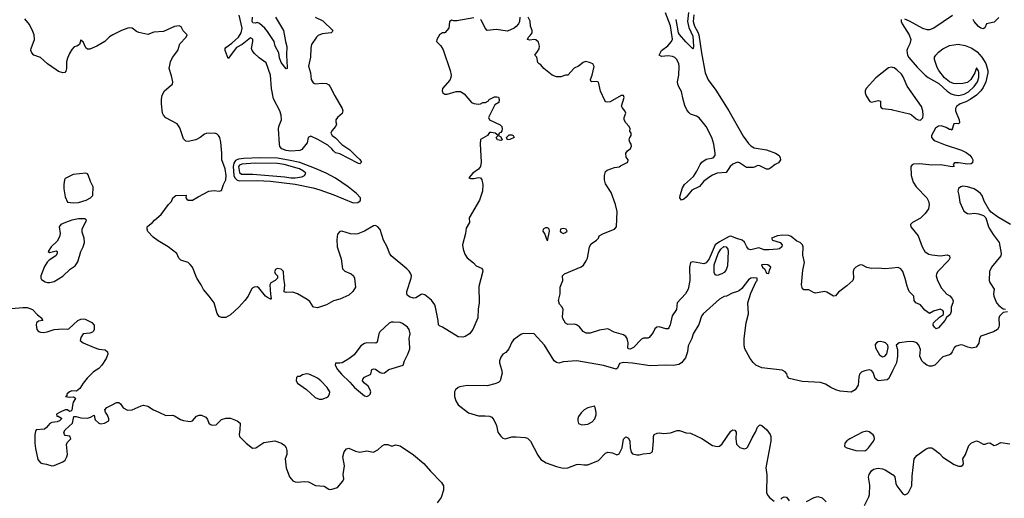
# Model space of a CAD drawing. Header units: inches. Extents: x 1384664 to 1536621, y 460766 to 646467.
# Tile 233 of 256: x 1482183 to 1491000, y 501237 to 505527. Entities that reach past the tile are written whole.
import ezdxf

# ---------------------------------------------------------------- set-up
doc = ezdxf.new("R2010")
doc.units = ezdxf.units.IN
doc.header["$MEASUREMENT"] = 0
doc.layers.add('B4580', color=7, linetype='Continuous')
doc.layers.add('B4590', color=7, linetype='Continuous')

msp = doc.modelspace()

# ---------------------------------------------------------------- linework, layer by layer
at = {"layer": 'B4580', "color": 5}
for points, elevation in [([(1486250, 505543.7), (1486097.2, 505517.2), (1486070, 505518), (1486050, 505524), (1486031, 505509), (1486026, 505450), (1485990, 505408.7), (1485970, 505409), (1485942.8, 505390), (1485919.1, 505350), (1485914, 505330), (1485953.4, 505293.4), (1485975.5, 505255.5), (1486037.9, 505070), (1486045.6, 505030), (1486044.5, 505010), (1486034.9, 504985.1), (1485970.3, 504910), (1485965.7, 504890), (1485972.4, 504870), (1485990, 504859), (1486010, 504860.2), (1486090, 504882.8), (1486130, 504882.9), (1486161.8, 504861.8), (1486230, 504785.3), (1486250, 504775.5), (1486290, 504770.5), (1486310, 504773.4), (1486330, 504784), (1486355.3, 504784.7), (1486380.4, 504799.6), (1486388, 504810), (1486434, 504834), (1486456, 504836), (1486470, 504832), (1486476, 504810), (1486474, 504786), (1486436.9, 504763.1), (1486381.3, 504650), (1486390.5, 504630), (1486484.9, 504584.9), (1486500.4, 504570), (1486504.4, 504550), (1486499.3, 504530), (1486490, 504516), (1486478, 504510), (1486471.3, 504490), (1486490, 504476), (1486504.7, 504450), (1486490, 504444.5), (1486461.2, 504450), (1486449.3, 504470.7), (1486468, 504490), (1486442, 504510), (1486403.5, 504516.5), (1486390, 504515.3), (1486371.3, 504490), (1486310, 504454), (1486304.9, 504415.1), (1486316.8, 504250), (1486310.2, 504210), (1486292, 504188), (1486239.4, 504150), (1486204.9, 504110), (1486223.8, 504103.8), (1486250, 504102.8), (1486290, 504111.2), (1486310, 504110.3), (1486322, 504090), (1486331.4, 504050), (1486327, 503990), (1486301.6, 503910), (1486206.8, 503750), (1486211, 503710), (1486182, 503658), (1486174.9, 503610), (1486149.3, 503510), (1486152.9, 503470), (1486170, 503426), (1486190, 503392.7), (1486247.1, 503347.1), (1486270, 503320.5), (1486318.4, 503298.4), (1486328.1, 503288.1), (1486330, 503274), (1486294.4, 503134.4), (1486297.1, 502990), (1486287.8, 502932.2), (1486286.4, 502853.6), (1486240.8, 502750), (1486210.3, 502710), (1486172.4, 502687.6), (1486150, 502680.4), (1486110, 502685.4), (1485970, 502771.1), (1485942, 502782), (1485932.6, 502792.6), (1485930.8, 502830), (1485907.2, 502950), (1485899.4, 502970), (1485870, 503011.8), (1485810, 503062), (1485790, 503067.1), (1485776.9, 503063.1), (1485730, 503034.7), (1485710, 503031.5), (1485679.6, 503039.6), (1485654.8, 503054.8), (1485649.6, 503069.6), (1485649.7, 503090), (1485688.8, 503210), (1485690.6, 503230), (1485684.5, 503250), (1485670, 503273.7), (1485650, 503292.4), (1485508.7, 503410), (1485494, 503434), (1485473.1, 503490), (1485439.3, 503550), (1485410, 503647.3), (1485391.2, 503671.2), (1485370, 503682.2), (1485350, 503678.7), (1485270, 503632), (1485210, 503606.6), (1485190, 503603.2), (1485146.1, 503606.1), (1485068.5, 503631.5), (1485050, 503629.3), (1485030, 503604), (1485022, 503558), (1485024.7, 503490), (1485063, 503383), (1485073.5, 503293.5), (1485093.4, 503273.4), (1485150.8, 503250), (1485170.8, 503230), (1485180.7, 503210), (1485190.7, 503130), (1485167.3, 503090), (1485130, 503058.7), (1485050, 503021.5), (1484994.4, 503005.6), (1484931.3, 502970), (1484850, 502945.2), (1484818, 502950), (1484810, 502954), (1484779.8, 502999.8), (1484758.2, 503018.2), (1484670, 503069.7), (1484630, 503085.6), (1484570, 503082.7), (1484550, 503088.7), (1484558.4, 503150), (1484548.7, 503210), (1484545.2, 503270), (1484524, 503290), (1484490, 503298), (1484476, 503290), (1484466, 503270), (1484471.1, 503251.1), (1484492, 503230), (1484492, 503210), (1484471.3, 503190), (1484433, 503167), (1484423, 503150), (1484427.5, 503067.5), (1484435.3, 503024.7), (1484430, 503018), (1484425.6, 503025.6), (1484410, 503029.4), (1484382.7, 503050), (1484323.3, 503123.3), (1484310, 503132.3), (1484282, 503130), (1484270, 503124), (1484258.8, 503110), (1484228, 503050), (1484199.5, 503010), (1484144.4, 502950), (1484070, 502880.9), (1484030, 502857.2), (1483990, 502858), (1483970, 502867), (1483950, 502893.2), (1483923, 502990), (1483880.5, 503050), (1483827.9, 503107.9), (1483808.4, 503150), (1483769.9, 503209.9), (1483730, 503307.3), (1483710, 503334), (1483690, 503349.6), (1483625.2, 503370), (1483609.3, 503390), (1483589.4, 503430), (1483513.3, 503490), (1483423.4, 503543.4), (1483377.8, 503577.8), (1483330, 503629.6), (1483325.1, 503650), (1483325.4, 503670), (1483330, 503677.1), (1483371.7, 503708.3), (1483390, 503730.6), (1483450, 503782), (1483515.1, 503870), (1483542, 503898), (1483555.3, 503930), (1483582, 503950), (1483674, 503954), (1483672, 503930), (1483679.6, 503919.6), (1483692, 503910), (1483730, 503908.9), (1483779.5, 503940.5), (1483878, 503990), (1483924.4, 503995.6), (1483970, 503988.7), (1483990, 503994.9), (1484006.9, 504050), (1484027.8, 504092.2), (1484030.9, 504130), (1484022.7, 504190), (1483993.3, 504270), (1483992.5, 504330), (1483982.8, 504430), (1483974.6, 504470), (1483962.1, 504490), (1483950, 504502.1), (1483930, 504509.2), (1483852.3, 504507.7), (1483837.8, 504502.2), (1483799, 504470), (1483759.5, 504450), (1483690, 504435), (1483670, 504438.8), (1483650, 504458.5), (1483616.4, 504556.4), (1483593.7, 504593.7), (1483490, 504648.2), (1483470, 504669.6), (1483462.7, 504690), (1483453.3, 504773.3), (1483453, 504810), (1483459.3, 504850), (1483478.5, 504890), (1483540.3, 504939.7), (1483549.8, 504950), (1483554.4, 504970), (1483543.1, 505023.1), (1483521.6, 505090), (1483531.8, 505150), (1483551.2, 505188.8), (1483598, 505250), (1483616, 505310), (1483672.7, 505370), (1483681.2, 505390), (1483677, 505397), (1483647.5, 505427.5), (1483630, 505462), (1483610, 505473.2), (1483570, 505467), (1483470, 505421.6), (1483385.1, 505414.9), (1483330, 505392.7), (1483250, 505412.3), (1483230, 505420.9), (1483189.6, 505449.6), (1483170, 505454), (1483151.7, 505451.7), (1483094, 505430), (1483015.5, 505390), (1482988.2, 505371.8), (1482943.8, 505330), (1482874.4, 505290), (1482810, 505261.6), (1482790, 505261.2), (1482774.2, 505274.2), (1482750, 505328.7), (1482736.4, 505336.4), (1482730, 505346), (1482716.9, 505303.1), (1482694, 505290), (1482670, 505284), (1482650, 505259), (1482630, 505222.7), (1482610, 505181.2), (1482601.3, 505150), (1482600.5, 505090), (1482595.2, 505064.8), (1482587.1, 505052.9), (1482570, 505049.3), (1482530, 505063.7), (1482510, 505076.2), (1482431.7, 505131.7), (1482370, 505187.3), (1482310, 505209.7), (1482290, 505229.6), (1482283.9, 505250), (1482284.5, 505270), (1482316, 505350), (1482311.1, 505390), (1482301.3, 505421.3), (1482270, 505485.2), (1482230, 505536)], 720), ([(1484828.7, 505550), (1484896.5, 505516.5), (1484985.5, 505430), (1484981.4, 505418.6), (1484971.3, 505410), (1484890, 505400.9), (1484854.8, 505385.2), (1484839.7, 505370), (1484795.8, 505304.2), (1484788.8, 505271.2), (1484785.7, 505190), (1484768.4, 505110), (1484785.6, 505050), (1484792.8, 504990), (1484810, 504960.7), (1484830, 504950.9), (1484890, 504957.9), (1484930, 504955.6), (1484950, 504943.5), (1484961.2, 504930), (1485003.8, 504843.8), (1485070.8, 504730.8), (1485077.6, 504710), (1485070, 504684.7), (1485028.2, 504650), (1485013, 504630), (1485013.4, 504610), (1485020.5, 504590), (1485010.4, 504570), (1484979.1, 504530), (1484970.2, 504510), (1484980.7, 504490), (1485010, 504467.1), (1485067.9, 504407.9), (1485139.3, 504359.3), (1485199.2, 504299.2), (1485230, 504274.7), (1485243.1, 504250), (1485230, 504235.8), (1485210, 504241), (1485050, 504323.1), (1485010, 504333.6), (1484991.8, 504350), (1484978.7, 504370), (1484940.8, 504400.8), (1484853.1, 504453.1), (1484790, 504481.4), (1484765.3, 504470), (1484758.3, 504421.7), (1484710, 504364), (1484690, 504355.5), (1484610.3, 504349.7), (1484570, 504355.1), (1484529.8, 504370), (1484513, 504390), (1484508.2, 504410), (1484501.6, 504550), (1484503.7, 504570), (1484526.1, 504630), (1484524.6, 504670), (1484511.1, 504710), (1484456.3, 504816.3), (1484438, 504910), (1484429.2, 505030), (1484390, 505138.7), (1484326, 505186), (1484284.7, 505224.7), (1484265.1, 505250), (1484257.6, 505270), (1484270.5, 505330), (1484270, 505352.6), (1484250, 505364.4), (1484175.9, 505304.1), (1484122.8, 505277.2), (1484050, 505179.3), (1484022.3, 505250), (1484023.1, 505270), (1484030, 505278.2), (1484082.9, 505317.1), (1484142.5, 505370), (1484164.8, 505410), (1484174, 505450), (1484146.7, 505566.7)], 680), ([(1484473.7, 505550), (1484545.5, 505430), (1484562, 505330), (1484573.7, 505286.3), (1484570.7, 505209.3), (1484578.5, 505101.5), (1484578, 505090), (1484570, 505087), (1484524.5, 505144.5), (1484510, 505184), (1484503.5, 505230), (1484470, 505289.6), (1484461.5, 505330), (1484401.4, 505421.4), (1484378.4, 505450), (1484330, 505492), (1484310, 505501.3), (1484290, 505494.7), (1484270, 505497.6), (1484263.5, 505510), (1484266.2, 505550)], 660), ([(1486662, 505550), (1486658.8, 505510), (1486650.6, 505490), (1486630, 505464.5), (1486610, 505449.6), (1486550, 505425.2), (1486450, 505438.4), (1486370, 505429.7), (1486351, 505451), (1486318.6, 505518.6), (1486309.8, 505529.8)], 720), ([(1490000, 503299.7), (1489930, 503292.8), (1489870, 503298.5), (1489810, 503296.9), (1489770, 503305.6), (1489730, 503325.9), (1489710, 503328.5), (1489690, 503321.7), (1489671.8, 503310), (1489654, 503290), (1489648.1, 503270), (1489648.6, 503211.4), (1489642.8, 503190), (1489590, 503141.2), (1489516.7, 503083.3), (1489487.3, 503052.7), (1489470, 503049.6), (1489410, 503084.7), (1489390, 503089.7), (1489310, 503076.5), (1489290, 503081.2), (1489250, 503104.4), (1489205.2, 503105.2), (1489194.3, 503114.3), (1489184.2, 503150), (1489197.4, 503282.6), (1489210.7, 503350), (1489194.9, 503414.9), (1489199.9, 503490), (1489193.4, 503510), (1489171.3, 503530), (1489141.9, 503541.9), (1489090, 503583.4), (1489070, 503591.4), (1489014.2, 503594.2), (1488967.7, 503590), (1488914.4, 503570), (1488923, 503550), (1488994, 503530), (1489010.6, 503510), (1489006.8, 503490), (1488986.2, 503473.8), (1488970.4, 503469.6), (1488890, 503463.5), (1488850, 503465.1), (1488800.5, 503480.5), (1488730, 503463.4), (1488710, 503470.8), (1488694.6, 503490), (1488672.6, 503532.6), (1488651.7, 503551.7), (1488604.1, 503564.1), (1488550, 503586), (1488537, 503583), (1488450, 503537), (1488410, 503508.7), (1488358.1, 503381.9), (1488330, 503346.4), (1488310, 503337.7), (1488210, 503355.6), (1488190.5, 503349.5), (1488182.4, 503310), (1488183.9, 503190), (1488167.6, 503110), (1488145.4, 503070), (1488071.5, 502990), (1488064.2, 502930), (1488026.7, 502873.3), (1488008, 502792), (1487996.5, 502763.5), (1487990, 502755.8), (1487970, 502755.6), (1487910, 502772.8), (1487888.8, 502771.2), (1487870, 502756), (1487856.7, 502723.3), (1487821.3, 502678.7), (1487808.5, 502671.5), (1487770, 502671.5), (1487750, 502662.2), (1487679.8, 502590), (1487650, 502573.5), (1487635.4, 502575.4), (1487630, 502582.7), (1487631.5, 502630), (1487621.7, 502670), (1487610, 502686.1), (1487590, 502700.6), (1487505.8, 502725.8), (1487450, 502756), (1487374.6, 502745.4), (1487290, 502716), (1487256.4, 502716.4), (1487230, 502731.6), (1487195, 502775), (1487170, 502792.6), (1487150, 502796.9), (1487090, 502794), (1487070, 502806.6), (1487047, 502847), (1487042.8, 502862.8), (1487049.5, 502930), (1487041.2, 502950), (1487016.5, 502976.5), (1487009.2, 503009.2), (1487022, 503070), (1487024.2, 503130), (1487047, 503190), (1487042.7, 503230), (1487062, 503250), (1487210, 503312.5), (1487232.6, 503327.4), (1487256.1, 503363.9), (1487267.1, 503390), (1487286.4, 503490), (1487301.6, 503518.4), (1487347, 503550), (1487366, 503570), (1487373.2, 503590), (1487409.6, 503610), (1487509.4, 503650), (1487527.3, 503670), (1487532.2, 503807.8), (1487519.3, 503870), (1487479.2, 503979.2), (1487430, 504054.7), (1487420.2, 504090), (1487419.7, 504130), (1487430, 504166.8), (1487442.7, 504177.3), (1487510, 504202.8), (1487550, 504207.3), (1487562.5, 504217.5), (1487629, 504250), (1487631.6, 504270), (1487614.5, 504294.5), (1487609.6, 504329.6), (1487624.5, 504350), (1487649.4, 504370), (1487661.2, 504390), (1487659.3, 504410), (1487646, 504430), (1487642, 504450), (1487646, 504474), (1487650, 504474), (1487658, 504490), (1487658, 504510), (1487647.3, 504527.3), (1487649.2, 504550), (1487639.3, 504570), (1487610, 504603.5), (1487597.2, 504630), (1487596.9, 504650), (1487609.6, 504690), (1487602.9, 504710), (1487578.3, 504738.3), (1487573.1, 504753.1), (1487595.8, 504830), (1487590, 504846.6), (1487570, 504847.7), (1487470, 504790.9), (1487447.1, 504787.1), (1487431.8, 504791.8), (1487421.4, 504801.4), (1487385.1, 504885.1), (1487366, 504966), (1487350, 504973.2), (1487306, 504970), (1487296.4, 504976.4), (1487294, 504990), (1487309.5, 505030), (1487328.7, 505108.7), (1487315.3, 505130), (1487284.5, 505144.5), (1487250, 505152.3), (1487230, 505144.5), (1487187.3, 505110), (1487147.6, 505092.4), (1487090, 505029.3), (1487070.8, 505029.2), (1487030, 505015.1), (1486990, 505014.5), (1486950, 505029.4), (1486875.4, 505090), (1486850, 505123.7), (1486835.3, 505130), (1486824.1, 505144.1), (1486814, 505190), (1486795.3, 505210), (1486819.7, 505240.3), (1486833.4, 505266.6), (1486837.4, 505290), (1486830, 505324), (1486806.2, 505346.2), (1486790, 505349.6), (1486750, 505342.9), (1486729.3, 505350), (1486738, 505370), (1486755.6, 505384.4), (1486772.4, 505410), (1486772.1, 505430), (1486757.2, 505470), (1486754.2, 505514.2), (1486737.2, 505550)], 720), ([(1488220, 505570), (1488214.9, 505510), (1488226.8, 505470), (1488256.5, 505416.5), (1488264.6, 505390), (1488287.8, 505230), (1488322.3, 505050), (1488348, 504988), (1488416.1, 504896.1), (1488532.6, 504710), (1488662.5, 504482.5), (1488710, 504417.4), (1488730, 504396.6), (1488759, 504379), (1488870, 504359.1), (1488950.4, 504330.4), (1488983, 504310), (1488993.2, 504290), (1488995.4, 504270), (1488976.7, 504243.3), (1488949.2, 504230), (1488910, 504198.4), (1488890, 504188), (1488870, 504187.2), (1488810, 504216.1), (1488790, 504219.1), (1488770, 504207.2), (1488750, 504202.7), (1488690, 504203), (1488630, 504243), (1488610, 504249.7), (1488590, 504242), (1488570, 504231.4), (1488545.2, 504210), (1488510, 504158.3), (1488429.7, 504150.3), (1488386.9, 504133.1), (1488362.2, 504117.8), (1488310, 504078.3), (1488270, 504030.5), (1488202.1, 503997.9), (1488150, 503935.3), (1488130, 503917.8), (1488108.4, 503908.4), (1488095.8, 503930), (1488097.5, 503950), (1488119.3, 504020.7), (1488137.2, 504050), (1488218.1, 504121.9), (1488247.6, 504170), (1488276.2, 504230), (1488292.2, 504250), (1488330, 504277.2), (1488392.4, 504287.6), (1488410.4, 504309.6), (1488411.6, 504330), (1488398.6, 504410), (1488381.5, 504470), (1488330, 504568.7), (1488266.6, 504646.6), (1488242.4, 504662.4), (1488190, 504681.4), (1488174.5, 504694.5), (1488157.9, 504717.9), (1488138.7, 504758.7), (1488123.4, 504810), (1488110, 504882.7), (1488084.9, 504924.9), (1488076.1, 504950), (1488075, 504970), (1488085.5, 505030), (1488087.7, 505110), (1488084.9, 505130), (1488066.5, 505170), (1488048.8, 505188.8), (1488030, 505198.4), (1487990, 505204.1), (1487930, 505197.6), (1487909, 505209), (1487930, 505250.2), (1487986.7, 505293.3), (1488018.4, 505330), (1488027.8, 505352.2), (1488010, 505472.2), (1487967.1, 505587.1)], 680), ([(1488172.2, 505590), (1488162.8, 505510), (1488176.1, 505456.1), (1488210, 505378), (1488217.1, 505290), (1488214.6, 505270), (1488210, 505265.7), (1488146.9, 505326.9), (1488090, 505394), (1488082.3, 505410), (1488063, 505530)], 660), ([(1490000, 505099.3), (1489990, 505102.5), (1489964.1, 505095.9), (1489850, 505005.5), (1489764, 504910), (1489754.4, 504890), (1489754.9, 504870), (1489764.4, 504844.4), (1489794.6, 504794.6), (1489810, 504788.4), (1489870, 504801.7), (1489890, 504796.3), (1489892, 504750), (1489898.3, 504738.3), (1489910, 504730.4), (1489990, 504720.9), (1490000, 504718.6)], 720), ([(1490000, 502378.7), (1489965.5, 502310), (1489950, 502299.7), (1489870, 502289.8), (1489844.2, 502310), (1489825.4, 502365.4), (1489810, 502383.7), (1489789.5, 502389.5), (1489750, 502380.5), (1489725.5, 502370), (1489704.9, 502350), (1489696.9, 502323.1), (1489690, 502249.6), (1489664.9, 502210), (1489630, 502188.7), (1489530, 502198), (1489490, 502208.1), (1489446, 502230), (1489400.1, 502260.1), (1489354, 502274), (1489190, 502284.1), (1489074, 502310), (1489057.7, 502330), (1489051.3, 502351.3), (1489039.1, 502370), (1489010, 502386.6), (1488830, 502405.3), (1488774.5, 502430), (1488750, 502454), (1488724.2, 502490), (1488676.8, 502576.8), (1488669.9, 502610), (1488670.7, 502670), (1488689.9, 502810.1), (1488708.7, 502890), (1488703.1, 502990), (1488730, 503076.3), (1488779, 503181), (1488788, 503190), (1488786, 503210), (1488752.9, 503212.9), (1488730, 503209.5), (1488710, 503195.6), (1488650, 503116.2), (1488630, 503100.9), (1488610, 503089.2), (1488563.5, 503076.5), (1488512, 503050), (1488490, 503046), (1488450, 503022), (1488303.8, 502890), (1488288.5, 502870), (1488264.7, 502795.3), (1488214, 502710), (1488202.8, 502670), (1488170, 502604), (1488162.4, 502550), (1488144.7, 502495.3), (1488108.6, 502451.4), (1488084.7, 502435.3), (1488033.5, 502426.5), (1487970, 502429.7), (1487830, 502423.5), (1487670, 502448.4), (1487590, 502455.3), (1487553.9, 502446.1), (1487536.8, 502403.2), (1487525.5, 502394.5), (1487411.8, 502428.2), (1487171.9, 502468.1), (1487050, 502458.7), (1487009.6, 502449.6), (1486990, 502454), (1486969.7, 502469.7), (1486881.6, 502610), (1486790, 502711.8), (1486690, 502712.7), (1486670, 502704), (1486604.1, 502655.9), (1486590, 502635.3), (1486564.1, 502575.9), (1486535.5, 502544.5), (1486510, 502529), (1486490, 502502), (1486478.8, 502470), (1486478.8, 502450), (1486498.8, 502390), (1486502, 502358), (1486484.7, 502290), (1486470, 502275.3), (1486438.5, 502261.5), (1486370, 502246), (1486190, 502247.6), (1486124.9, 502235.1), (1486110, 502229.3), (1486086, 502210), (1486076, 502190), (1486076, 502150), (1486087.3, 502110), (1486110, 502076), (1486202.8, 502002.8), (1486290, 501976.3), (1486350, 501977.1), (1486390, 501972.7), (1486410, 501964.9), (1486430, 501941), (1486452.7, 501890), (1486466, 501830), (1486490, 501794), (1486510, 501776.3), (1486530, 501770.5), (1486590, 501786.4), (1486630, 501788.5), (1486710, 501781.3), (1486730, 501774.4), (1486758.4, 501750), (1486823, 501623), (1486850, 501583.8), (1486896.1, 501556.1), (1486990, 501522), (1487050, 501508.4), (1487090, 501508.5), (1487170, 501540.3), (1487190, 501542.6), (1487235.4, 501535.4), (1487270, 501536), (1487365.3, 501574.7), (1487430, 501640.7), (1487450, 501651), (1487490, 501644), (1487530, 501626), (1487550, 501634.8), (1487576.9, 501690), (1487590, 501766), (1487610, 501787.3), (1487634.9, 501774.9), (1487646.8, 501750), (1487650.8, 501690), (1487658.8, 501650), (1487670, 501636), (1487710, 501625.5), (1487730, 501625.5), (1487765.6, 501634.4), (1487830, 501640.7), (1487850, 501654), (1487859.5, 501750), (1487858, 501790), (1487866, 501810), (1487890, 501821.3), (1487910, 501824.4), (1487950, 501818), (1488010, 501824.9), (1488070, 501844), (1488090, 501844.9), (1488150, 501824.9), (1488190, 501821.6), (1488292.3, 501772.3), (1488386, 501710), (1488430, 501702), (1488450, 501705.5), (1488474.6, 501725.4), (1488550, 501839.1), (1488570, 501850.7), (1488586.8, 501846.8), (1488598.8, 501830), (1488597.3, 501770), (1488602.5, 501722.5), (1488631.1, 501691.1), (1488670, 501681), (1488692.7, 501687.3), (1488702, 501698), (1488740.8, 501779.2), (1488772, 501830), (1488790, 501874.8), (1488810, 501895.5), (1488830, 501890.5), (1488874.8, 501850), (1488902.8, 501810), (1488910.8, 501790), (1488910.7, 501750), (1488865.7, 501510), (1488873.2, 501446.8), (1488871, 501290), (1488882, 501262), (1488899.8, 501239.8), (1488938, 501210)], 740), ([(1482110, 502937.3), (1482210, 502948.4), (1482250, 502948), (1482297.3, 502930), (1482341.4, 502881.4), (1482380.7, 502850), (1482381.4, 502841.4), (1482391, 502830), (1482350, 502825.6), (1482334.4, 502810), (1482329.3, 502790.7), (1482335.3, 502750), (1482350, 502733.1), (1482370, 502726.2), (1482396.2, 502723.8), (1482430, 502727.9), (1482490, 502750.4), (1482570, 502755.8), (1482610, 502752.2), (1482623.8, 502756.2), (1482702.4, 502830), (1482730, 502841.7), (1482750, 502845.3), (1482770, 502842.4), (1482830, 502812.7), (1482848.2, 502788.2), (1482850.4, 502750), (1482844.9, 502735.1), (1482834.7, 502725.3), (1482810, 502716.3), (1482750, 502711.3), (1482730, 502679), (1482724, 502650), (1482751.3, 502630), (1482850, 502587.3), (1482890, 502574.8), (1482947.1, 502567.1), (1482970.5, 502550), (1482971.8, 502530), (1482958, 502490), (1482919.7, 502430), (1482890, 502400.7), (1482844.6, 502370), (1482787.1, 502312.9), (1482750.3, 502270), (1482720.3, 502219.7), (1482690, 502198), (1482650, 502200.5), (1482630, 502192.2), (1482604.9, 502170), (1482604.7, 502155.3), (1482594, 502150), (1482630, 502144), (1482665.4, 502145.4), (1482678.8, 502138.8), (1482681, 502130), (1482662.6, 502097.4), (1482654.4, 502070), (1482650, 502026), (1482642, 502018), (1482630, 502015.3), (1482610, 502028.7), (1482590, 502028.7), (1482544.7, 502010), (1482512, 501990), (1482514, 501974), (1482526, 501974), (1482556, 501956), (1482558, 501950), (1482538, 501930), (1482518.5, 501921.5), (1482470, 501915.1), (1482452.4, 501907.6), (1482422, 501870), (1482404.4, 501855.6), (1482330, 501849.4), (1482323.2, 501836.8), (1482318.8, 501810), (1482316.8, 501730), (1482322.9, 501682.9), (1482345, 501585), (1482370, 501554.4), (1482388.4, 501548.4), (1482424.2, 501544.2), (1482470, 501527.3), (1482490, 501530.8), (1482570, 501562.8), (1482590, 501577.3), (1482606.3, 501610), (1482609.7, 501630), (1482601.6, 501718.4), (1482610, 501740.7), (1482639.3, 501770), (1482632.5, 501792.5), (1482590, 501801.2), (1482582.7, 501810), (1482579.3, 501830), (1482589.6, 501850.4), (1482656.2, 501910), (1482668.7, 501971.3), (1482689, 501971), (1482730, 501958), (1482790, 501954.9), (1482816.6, 501963.4), (1482850, 501982), (1482854.4, 501950), (1482859.9, 501939.9), (1482890, 501910.4), (1482910, 501904.5), (1482940.9, 501910), (1482980.4, 501930), (1482981.5, 501950), (1482970, 501980.7), (1482951.3, 502010), (1482946.6, 502030), (1482964.5, 502050), (1483010, 502075.6), (1483050, 502094.6), (1483070, 502095.8), (1483084.9, 502084.9), (1483110, 502047.2), (1483147.5, 502027.5), (1483190, 502030.2), (1483270, 502066.7), (1483291.5, 502071.5), (1483330, 502062), (1483380.7, 502030), (1483430, 502010.4), (1483490, 501978), (1483550, 501980.7), (1483570, 501977.3), (1483624.1, 501944.1), (1483650, 501934), (1483687.5, 501927.5), (1483710, 501926), (1483728.9, 501931.1), (1483766.3, 501973.7), (1483790, 501981), (1483810, 501981), (1483850, 501964.7), (1483864.5, 501944.5), (1483877.3, 501910), (1483890, 501899.1), (1483910, 501893), (1483943.2, 501896.8), (1483990, 501942), (1484030, 501956), (1484070, 501954), (1484130.6, 501930.6), (1484156, 501910), (1484154, 501850), (1484146.7, 501810), (1484152.4, 501790), (1484210, 501732), (1484266.5, 501686.5), (1484297.2, 501690), (1484370, 501737.3), (1484467, 501753), (1484526.8, 501730), (1484557.1, 501710), (1484570.3, 501690), (1484574.6, 501665.4), (1484574.9, 501630), (1484561.3, 501590), (1484570.2, 501510.2), (1484599.5, 501430), (1484630, 501394), (1484650, 501384.6), (1484670, 501382.3), (1484730, 501386.4), (1484770, 501384), (1484830.4, 501350.4), (1484910, 501344.4), (1484950, 501319.1), (1484970, 501315.5), (1485030, 501334.2), (1485076.1, 501390), (1485086.6, 501410), (1485078.7, 501450), (1485091.1, 501528.9), (1485076.5, 501610), (1485087.9, 501652.1), (1485110, 501679.5), (1485130, 501685.3), (1485190, 501658.3), (1485230, 501648.9), (1485290, 501661.1), (1485350, 501649.2), (1485389.6, 501670), (1485430, 501707.6), (1485450, 501717.6), (1485478.8, 501718.8), (1485514.5, 501705.5), (1485550, 501714.7), (1485590, 501707), (1485710, 501626), (1485803, 501550), (1485860.3, 501480.3), (1485959.7, 501379.7), (1485976.9, 501350), (1485978, 501310), (1485956.1, 501243.9), (1485922.7, 501197.3)], 720), ([(1489746.9, 501173.1), (1489787.8, 501250), (1489794, 501270), (1489794.5, 501354.5), (1489785.1, 501425.1), (1489788.9, 501450), (1489810, 501483.6), (1489830, 501498), (1489870, 501506.4), (1489910, 501501.8), (1489933.3, 501493.3), (1490000, 501449.6)], 740), ([(1488999, 501230), (1489010, 501241), (1489030, 501250.8), (1489050, 501246), (1489073, 501213)], 740), ([(1489230, 501206.8), (1489296.1, 501243.9), (1489330, 501252.2), (1489370, 501241.6), (1489404.4, 501204.4)], 740)]:
    msp.add_lwpolyline(points, dxfattribs=dict(at, elevation=elevation))
for points, elevation in [([(1486550, 504449.6), (1486542.7, 504470), (1486565.6, 504494.4), (1486590, 504495.8), (1486602.8, 504490), (1486610.5, 504470), (1486572.9, 504452.9)], 720), ([(1484330, 504289.3), (1484190, 504284.1), (1484142, 504278), (1484114.8, 504265.2), (1484099.6, 504240.4), (1484095.1, 504210), (1484101.3, 504130), (1484108.4, 504108.4), (1484130, 504087.7), (1484150, 504083.8), (1484310, 504086), (1484430, 504079.6), (1484650, 504053.2), (1484810, 504018.9), (1484870, 504001.3), (1484997.3, 503957.3), (1485170, 503886.4), (1485210, 503888.4), (1485233.4, 503906.6), (1485234.5, 503930), (1485200.2, 503970), (1485123.6, 504030), (1485010, 504106.1), (1484926.6, 504150), (1484838.5, 504190), (1484690, 504246), (1484605.4, 504265.4), (1484490, 504284.4)], 720), ([(1484290, 504240.8), (1484172, 504232), (1484150, 504223.2), (1484142.5, 504210), (1484150, 504156.5), (1484170, 504142.1), (1484270, 504141), (1484558.1, 504118.1), (1484610.3, 504109.7), (1484650, 504109.7), (1484710, 504118), (1484732.7, 504130), (1484744.5, 504150), (1484725.6, 504170), (1484687.8, 504190), (1484549.7, 504230), (1484490, 504239.1)], 740), ([(1482774, 504150), (1482661.5, 504138.5), (1482600.7, 504110), (1482590, 504102.9), (1482584.2, 504090), (1482577.7, 504050), (1482578.2, 504010), (1482590, 503938), (1482610, 503891), (1482664.3, 503884.3), (1482710, 503887.1), (1482777.7, 503910), (1482816.4, 503930), (1482838.5, 503950), (1482840.9, 504030), (1482815.6, 504075.6), (1482795.3, 504135.3), (1482790, 504144.7)], 740), ([(1482770, 503740.9), (1482710, 503740.6), (1482650.4, 503730), (1482592.2, 503710), (1482550.3, 503690), (1482535.3, 503670), (1482545.7, 503610), (1482539.9, 503580.1), (1482518.2, 503541.8), (1482464.9, 503490), (1482438, 503450), (1482450, 503441), (1482510, 503454), (1482518, 503450), (1482518.8, 503430), (1482506, 503410), (1482447.5, 503372.5), (1482427.5, 503352.5), (1482405.8, 503314.2), (1482371, 503230), (1482371.3, 503210), (1482378, 503198), (1482410, 503178), (1482431.1, 503171.1), (1482451, 503171), (1482490, 503179.1), (1482570, 503226.8), (1482636, 503290), (1482678.3, 503321.7), (1482703.9, 503356.1), (1482731.3, 503448.7), (1482751.8, 503490), (1482762, 503530), (1482760.9, 503570), (1482743.3, 503623.3), (1482742, 503650), (1482780.9, 503730)], 740), ([(1486910, 503662), (1486890, 503660.5), (1486870.6, 503650), (1486868, 503630), (1486885.3, 503605.3), (1486899.9, 503559.9), (1486910, 503544), (1486928, 503630), (1486924.2, 503650), (1486916.8, 503656.8)], 740), ([(1487050, 503656.4), (1487024.4, 503650), (1487023.7, 503630), (1487030, 503621.6), (1487050, 503610.5), (1487070, 503619.1), (1487085.2, 503630), (1487077.2, 503650)], 740), ([(1488430, 503234), (1488410, 503238.4), (1488401.8, 503261.8), (1488403.2, 503330), (1488437.7, 503430), (1488460.3, 503470), (1488487.6, 503492.4), (1488510, 503491.3), (1488524.7, 503470), (1488528.3, 503450), (1488520.5, 503319.5), (1488510, 503284.2), (1488490, 503261.7), (1488470, 503248.8)], 720), ([(1488846.8, 503333.2), (1488825.5, 503330), (1488836, 503310), (1488856, 503290), (1488870, 503254), (1488890, 503252), (1488897.1, 503282.9), (1488909.4, 503310), (1488882, 503330)], 740), ([(1485530, 502815.1), (1485510, 502814.5), (1485490, 502805.6), (1485408.4, 502730), (1485398.7, 502710), (1485382.8, 502637.2), (1485373.1, 502626.9), (1485290, 502629.7), (1485270, 502625.6), (1485237.2, 502602.8), (1485176.7, 502523.3), (1485130, 502486), (1485070, 502452.3), (1485050, 502447), (1485010, 502448), (1485006.4, 502430), (1485029.4, 502390), (1485063.2, 502350), (1485139, 502279), (1485179.9, 502230), (1485270, 502156.3), (1485290, 502150.1), (1485310, 502157.2), (1485320.6, 502170), (1485325.9, 502190), (1485322.4, 502210), (1485302.1, 502242.1), (1485269.7, 502270), (1485254, 502290), (1485254.8, 502305.2), (1485270, 502324), (1485328.7, 502350), (1485335.3, 502390), (1485350, 502398.8), (1485370, 502394), (1485410, 502363), (1485430, 502358), (1485450, 502362), (1485489.6, 502390.4), (1485618, 502430), (1485627.3, 502470), (1485658.5, 502530), (1485675.3, 502575.3), (1485678, 502590), (1485669.6, 502670), (1485678.4, 502710), (1485670, 502748.7), (1485655.1, 502770), (1485610, 502804.5), (1485590, 502812.7)], 740), ([(1489890, 502641.3), (1489870, 502638.2), (1489855.4, 502630), (1489845.1, 502614.9), (1489846.1, 502586.1), (1489881.4, 502521.4), (1489910, 502504.9), (1489930, 502511.7), (1489949, 502531), (1489959.4, 502590), (1489958, 502610), (1489935, 502630), (1489917.2, 502637.2)], 740), ([(1484750, 502353), (1484715.3, 502344.7), (1484690, 502328.7), (1484670, 502328), (1484661, 502319), (1484658.8, 502290), (1484671, 502270), (1484750, 502210.8), (1484830, 502139.1), (1484864.1, 502124.1), (1484890, 502125.5), (1484930, 502139.1), (1484945.2, 502150), (1484958, 502170), (1484959.6, 502190), (1484937.6, 502230), (1484879.3, 502290), (1484850, 502313.7), (1484818.7, 502330), (1484770.7, 502349.3)], 740), ([(1487330, 502062), (1487270, 502049), (1487238, 502030), (1487210, 502004), (1487186.8, 501970), (1487180.7, 501950), (1487180.7, 501930), (1487188.2, 501908.2), (1487215.5, 501895.5), (1487270, 501902.4), (1487310, 501923), (1487334.5, 501950), (1487345.2, 501985.2), (1487345.6, 502005.6), (1487337.2, 502050)], 760), ([(1489770, 501838), (1489730, 501829.3), (1489616, 501770), (1489590, 501752.7), (1489570.7, 501730), (1489570, 501701), (1489591.3, 501690), (1489670, 501664.6), (1489750, 501662.4), (1489770, 501673), (1489785.1, 501690), (1489829.4, 501750), (1489838, 501770), (1489836, 501790), (1489825.4, 501805.4), (1489790, 501832.3)], 760)]:
    msp.add_lwpolyline(points, close=True, dxfattribs=dict(at, elevation=elevation))
at = {"layer": 'B4590', "color": 5}
for points, elevation in [([(1490077.3, 505530), (1490076.5, 505510), (1490085.8, 505490), (1490149, 505390), (1490162.6, 505350), (1490155.6, 505310), (1490132.3, 505267.7), (1490128.1, 505251.9), (1490133.9, 505210), (1490146.7, 505186.7), (1490220.7, 505100.7), (1490292.1, 505030), (1490318.5, 505010), (1490415.2, 504955.2), (1490487.5, 504887.5), (1490523.3, 504863.3), (1490550, 504853), (1490591.6, 504848.4), (1490640.3, 504859.7), (1490678.6, 504881.4), (1490730.6, 504929.4), (1490760.4, 504970), (1490773.3, 505010), (1490773.4, 505053.4), (1490770, 505068), (1490750, 505095.3), (1490734.8, 505050), (1490699.5, 504990), (1490670, 504963.5), (1490630, 504954.7), (1490570, 504951.5), (1490545.8, 504954.2), (1490509.9, 504969.9), (1490465.1, 505005.1), (1490415, 505070), (1490399.6, 505099.6), (1490375.4, 505170), (1490376.5, 505190), (1490386.2, 505210), (1490410, 505236.4), (1490450, 505266.5), (1490510, 505295.5), (1490588.3, 505308.3), (1490650, 505295.9), (1490710.2, 505270.2), (1490758, 505238), (1490800.3, 505190), (1490833.9, 505133.9), (1490852.4, 505070), (1490852.4, 505050), (1490834.2, 504970), (1490810, 504920.5), (1490789.1, 504890), (1490750.1, 504849.9), (1490695.5, 504810), (1490655.3, 504790), (1490606.3, 504773.7), (1490571.8, 504748.2), (1490562.8, 504730), (1490564.2, 504710), (1490595.3, 504630), (1490597.5, 504602.5), (1490590, 504594), (1490570, 504597.2), (1490547.3, 504592.7), (1490530, 504538), (1490524, 504544), (1490510, 504543.6), (1490479.8, 504559.8), (1490435.3, 504575.3), (1490410, 504572.8), (1490385.3, 504554.7), (1490349.4, 504490), (1490348.7, 504470), (1490366.7, 504450), (1490382.1, 504442.1), (1490470, 504406.2), (1490616.7, 504356.7), (1490657.7, 504337.7), (1490691.5, 504311.5), (1490710.1, 504290), (1490718.1, 504270), (1490715.1, 504244.9), (1490704.9, 504235.1), (1490670, 504230.5), (1490590, 504245.1), (1490554.8, 504245.2), (1490542.8, 504230), (1490551, 504210), (1490531.9, 504208.1), (1490430, 504225.9), (1490350, 504224.1), (1490244.4, 504235.6), (1490188.5, 504231.5), (1490175.2, 504224.8), (1490163.9, 504210), (1490165.1, 504130), (1490185.1, 504070), (1490211.4, 504030), (1490305, 503930), (1490321.5, 503901.5), (1490328.4, 503870), (1490320.1, 503830), (1490291.6, 503788.4), (1490250, 503746.7), (1490178, 503710), (1490158.9, 503690), (1490163.8, 503670), (1490230, 503590.5), (1490264.7, 503490), (1490288.8, 503448.8), (1490299, 503439), (1490324.8, 503424.8), (1490350, 503418.5), (1490430, 503410.4), (1490490, 503420.5), (1490510.6, 503410), (1490513, 503390), (1490503, 503370), (1490405.7, 503270), (1490392.8, 503250), (1490389.2, 503230), (1490403, 503190), (1490439, 503119), (1490485.7, 503065.7), (1490511.3, 503051.3), (1490531.4, 503031.4), (1490542.4, 503010), (1490540.4, 502990), (1490524.2, 502950), (1490523.1, 502910), (1490516, 502884), (1490483.4, 502856.6), (1490468.2, 502830), (1490410, 502765.1), (1490390, 502757.2), (1490374, 502770), (1490362, 502790), (1490362, 502798), (1490366, 502810), (1490418.9, 502861.1), (1490455.6, 502884.4), (1490456.2, 502910), (1490450, 502919.3), (1490426.6, 502933.4), (1490366.2, 502913.8), (1490330, 502894), (1490290, 502924.5), (1490249.7, 502969.7), (1490209.4, 502990), (1490192.7, 503010), (1490189.3, 503050), (1490148.5, 503090), (1490130, 503137.2), (1490112.7, 503207.3), (1490091, 503270), (1490074.5, 503294.5), (1490050, 503304.7), (1490000, 503299.7)], 720), ([(1490535.8, 505564.2), (1490370, 505450), (1490330, 505436.5), (1490310, 505435.5), (1490270, 505446.4), (1490150, 505514.5), (1490110, 505531.7)], 720), ([(1490950, 505547.3), (1490910, 505504.2), (1490841, 505490), (1490826.8, 505453.2), (1490810, 505445.2), (1490790, 505449.5), (1490770, 505464.5), (1490729.4, 505510), (1490722, 505530)], 720), ([(1490000, 504718.6), (1490150, 504683.6), (1490170, 504673.1), (1490210, 504639.1), (1490230, 504628.4), (1490250, 504625), (1490270, 504646.4), (1490273.9, 504670), (1490272, 504710), (1490257.4, 504750), (1490130.8, 504930), (1490093.5, 505013.5), (1490078.2, 505038.2), (1490038.4, 505078.4), (1490014.6, 505094.6), (1490000, 505099.3)], 720), ([(1491054.7, 503690), (1490938.5, 503758.5), (1490882.2, 503802.2), (1490864, 503824), (1490821.3, 503901.3), (1490803, 503950), (1490787.6, 503970), (1490770, 503983.5), (1490730, 504010.9), (1490670.5, 504029.5), (1490630, 504035.1), (1490610, 504029.2), (1490590, 504013.2), (1490584.9, 503990), (1490594, 503954), (1490601.6, 503890), (1490636.3, 503810), (1490670, 503788.2), (1490690, 503786), (1490733, 503793), (1490770, 503787.7), (1490812.5, 503772.5), (1490833.4, 503750), (1490859.5, 503670), (1490870, 503650.7), (1490900.8, 503600.8), (1490954.4, 503530), (1490972.4, 503430), (1490970.4, 503410), (1490885.3, 503310), (1490868.7, 503270), (1490865.7, 503190), (1490871.6, 503170), (1490908.5, 503110), (1490903.1, 503070), (1490905.5, 503050), (1490930, 502988.4), (1490950, 502964.9), (1490990, 502934.8), (1491010, 502931.3)], 740), ([(1491030, 502909.7), (1490990, 502902.7), (1490958, 502870), (1490952.2, 502850), (1490955.3, 502790), (1490950.4, 502770), (1490938.4, 502750), (1490903, 502730), (1490790.4, 502690), (1490778.9, 502670), (1490772.8, 502627.2), (1490747.4, 502592.6), (1490710, 502584), (1490672.6, 502592.6), (1490630, 502609.6), (1490610, 502611.6), (1490570, 502599.5), (1490550, 502586.6), (1490534, 502550), (1490519.5, 502530), (1490510, 502523.1), (1490450, 502504.2), (1490376.9, 502430), (1490350, 502419.8), (1490330, 502421.1), (1490307.6, 502430), (1490278.7, 502450), (1490262.4, 502470), (1490245.1, 502510), (1490249.7, 502570), (1490234.2, 502610), (1490217.7, 502630), (1490190, 502639), (1490150, 502642.7), (1490058, 502630), (1490032, 502610), (1490042.6, 502570), (1490042.6, 502510), (1490035.8, 502450), (1490000, 502378.7)], 740), ([(1490000, 501449.6), (1490005.8, 501445.8), (1490018.7, 501430), (1490028.1, 501370), (1490037.3, 501350), (1490090, 501276.4), (1490110, 501268.4), (1490130, 501276.3), (1490142, 501290), (1490171.3, 501350), (1490173.9, 501433.9), (1490194, 501590), (1490218.3, 501621.7), (1490300.9, 501679.1), (1490325.2, 501690), (1490350, 501690.2), (1490370, 501678), (1490419.9, 501639.9), (1490450, 501606), (1490550, 501538.8), (1490590, 501526), (1490615.3, 501524.7), (1490630, 501534), (1490634, 501550), (1490629.3, 501590), (1490654, 501630), (1490681.2, 501710), (1490706.8, 501733.2), (1490750, 501750.8), (1490770, 501746), (1490810, 501722.8), (1490830, 501721), (1490850, 501732), (1490870, 501734), (1490910, 501711.3), (1490930, 501716), (1490970, 501736.3), (1491050, 501724.9)], 740)]:
    msp.add_lwpolyline(points, dxfattribs=dict(at, elevation=elevation))

doc.saveas('drawing.dxf')
